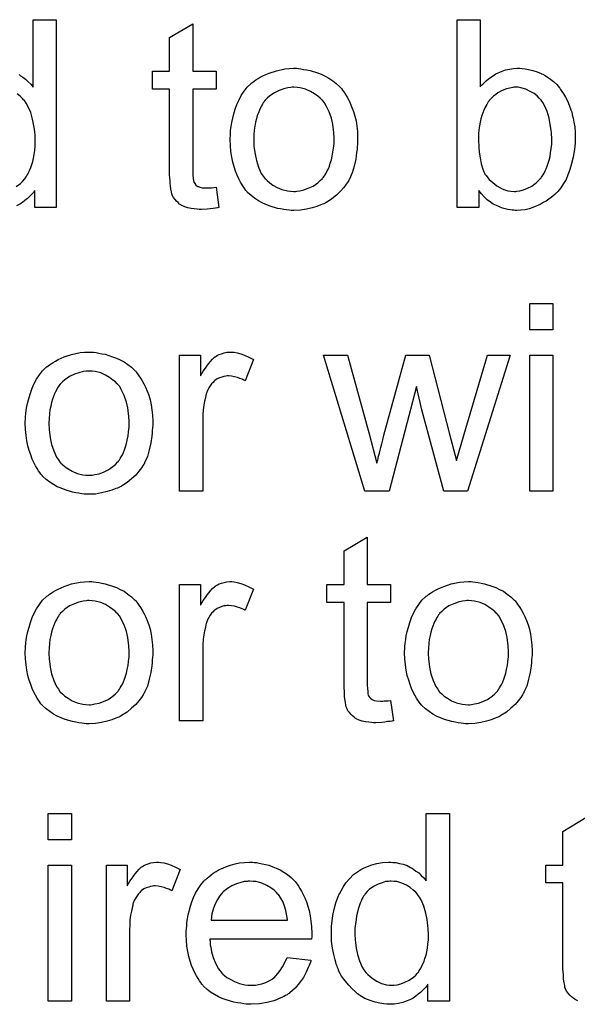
# Model space of a CAD drawing. Extents: x -2 to 8.5, y -2.9 to 5.2.
# Tile 96 of 207: x 4.482 to 4.72, y 0.195 to 0.614. Entities that reach past the tile are written whole.
import ezdxf

# ---------------------------------------------------------------- set-up
doc = ezdxf.new("R2010")
doc.units = 0
doc.layers.add('acc-ni-360-20-out-a_document', color=1, linetype='CONTINUOUS')

msp = doc.modelspace()

# ---------------------------------------------------------------- linework, layer by layer
at = {"layer": 'acc-ni-360-20-out-a_document', "color": 1}
for points in [[(4.481471, 0.590883), (4.482166, 0.590305), (4.483091, 0.589726), (4.484248, 0.588916), (4.485289, 0.587875), (4.486446, 0.586834), (4.487488, 0.585561), (4.487488, 0.614255), (4.497322, 0.614255), (4.497322, 0.53419)], [(4.678161, 0.585677), (4.678277, 0.585792), (4.678393, 0.586024), (4.67874, 0.586371), (4.679318, 0.586949), (4.679897, 0.587528), (4.680591, 0.588222), (4.681517, 0.588916), (4.682442, 0.58961), (4.684756, 0.591115), (4.687417, 0.592271), (4.688921, 0.59285), (4.690541, 0.593197), (4.692277, 0.593428), (4.694012, 0.593544), (4.694938, 0.593544), (4.695979, 0.593428), (4.697252, 0.593313), (4.698756, 0.592966), (4.700491, 0.592619), (4.702343, 0.59204), (4.704078, 0.591346), (4.70431, 0.59123), (4.704888, 0.590999), (4.705814, 0.59042), (4.706855, 0.589726), (4.708128, 0.588916), (4.7094, 0.587875), (4.710789, 0.586602), (4.711946, 0.585214), (4.712061, 0.585098), (4.712408, 0.58452), (4.712987, 0.58371), (4.713681, 0.582668), (4.714491, 0.58128), (4.715301, 0.57966), (4.716111, 0.577809), (4.716805, 0.575842), (4.716805, 0.575726), (4.716921, 0.575611), (4.717037, 0.575264), (4.717152, 0.574917), (4.717384, 0.57376), (4.717731, 0.572255), (4.718078, 0.57052), (4.718425, 0.568553), (4.718541, 0.566355), (4.718656, 0.564041), (4.718656, 0.563925), (4.718656, 0.563346), (4.718656, 0.562652), (4.718541, 0.561611), (4.718425, 0.560338), (4.718309, 0.55895), (4.718078, 0.55733), (4.717731, 0.555595), (4.716805, 0.551892), (4.716227, 0.549925), (4.715532, 0.548074), (4.714722, 0.546107), (4.713681, 0.544372), (4.712524, 0.542636), (4.711252, 0.541016), (4.711136, 0.540901), (4.710904, 0.540669), (4.710557, 0.540322), (4.709979, 0.539744), (4.709169, 0.539165), (4.708359, 0.538471), (4.707433, 0.537777), (4.706276, 0.536967), (4.705004, 0.536273), (4.703731, 0.535463), (4.700607, 0.53419), (4.698987, 0.533612), (4.697252, 0.533264), (4.695401, 0.533033), (4.693549, 0.532917), (4.693087, 0.532917), (4.692508, 0.533033), (4.691814, 0.533033), (4.691004, 0.533149), (4.689963, 0.53338), (4.687649, 0.533959), (4.686376, 0.534422), (4.685103, 0.535), (4.683715, 0.535694), (4.682442, 0.536504), (4.681054, 0.537545), (4.679781, 0.538702), (4.678624, 0.539975), (4.677467, 0.541479), (4.677467, 0.53419), (4.668327, 0.53419), (4.668327, 0.614255), (4.678161, 0.614255), (4.678161, 0.585677)], [(4.555519, 0.592271), (4.56547, 0.592271), (4.56547, 0.584635), (4.555519, 0.584635), (4.555519, 0.550504), (4.555519, 0.550272), (4.555519, 0.54981), (4.555519, 0.549115), (4.555635, 0.548306), (4.555751, 0.546454), (4.555866, 0.545644), (4.555982, 0.545066), (4.556098, 0.544835), (4.556445, 0.544372), (4.556908, 0.543793), (4.557718, 0.543215), (4.557949, 0.543099), (4.558528, 0.542868), (4.559569, 0.542636), (4.561073, 0.54252), (4.56223, 0.54252), (4.562808, 0.542636), (4.563618, 0.542636), (4.564544, 0.542752), (4.56547, 0.542868), (4.566742, 0.53419), (4.566511, 0.53419), (4.566048, 0.534074), (4.565238, 0.533959), (4.564197, 0.533843), (4.56304, 0.533612), (4.561767, 0.533496), (4.559222, 0.53338), (4.558296, 0.53338), (4.55737, 0.533496), (4.556213, 0.533612), (4.554825, 0.533727), (4.553437, 0.534074), (4.552164, 0.534422), (4.550891, 0.535), (4.550776, 0.535116), (4.550428, 0.535347), (4.549966, 0.535694), (4.549271, 0.536273), (4.548693, 0.536851), (4.547999, 0.537661), (4.547305, 0.538471), (4.546842, 0.539512), (4.546842, 0.539628), (4.54661, 0.540091), (4.546495, 0.540901), (4.546263, 0.542058), (4.546032, 0.543562), (4.545916, 0.544487), (4.545916, 0.545529), (4.545801, 0.546801), (4.545685, 0.548074), (4.545685, 0.549462), (4.545685, 0.551082), (4.545685, 0.584635), (4.538396, 0.584635), (4.538396, 0.592271), (4.545685, 0.592271), (4.545685, 0.606618), (4.555519, 0.612519), (4.555519, 0.592271)], [(4.600642, 0.593428), (4.601684, 0.593313), (4.602841, 0.593081), (4.604113, 0.59285), (4.605617, 0.592619), (4.608741, 0.591577), (4.610361, 0.590999), (4.611981, 0.590189), (4.613601, 0.589379), (4.615221, 0.588222), (4.616725, 0.587065), (4.618229, 0.585677), (4.618344, 0.585561), (4.618576, 0.58533), (4.618923, 0.584867), (4.619386, 0.584288), (4.619964, 0.583478), (4.620658, 0.582437), (4.621353, 0.58128), (4.622047, 0.580007), (4.622741, 0.578619), (4.623435, 0.576883), (4.624129, 0.575148), (4.624708, 0.573181), (4.625171, 0.571098), (4.625518, 0.5689), (4.625749, 0.566586), (4.625865, 0.564041), (4.625865, 0.563925), (4.625865, 0.563578), (4.625865, 0.562999), (4.625865, 0.562189), (4.625749, 0.561264), (4.625633, 0.560107), (4.625633, 0.55895), (4.625402, 0.557677), (4.625055, 0.554785), (4.624361, 0.551892), (4.623551, 0.549), (4.622394, 0.546339), (4.622394, 0.546223), (4.622278, 0.546107), (4.622047, 0.54576), (4.621815, 0.545297), (4.621006, 0.54414), (4.619964, 0.542752), (4.618576, 0.541132), (4.61684, 0.539512), (4.614873, 0.537893), (4.612559, 0.536388), (4.612444, 0.536388), (4.612328, 0.536273), (4.611981, 0.536041), (4.611402, 0.53581), (4.610824, 0.535578), (4.61013, 0.535347), (4.608394, 0.534653), (4.606427, 0.534074), (4.603998, 0.533496), (4.601452, 0.533033), (4.598675, 0.532917), (4.597518, 0.532917), (4.596593, 0.533033), (4.595551, 0.533149), (4.594395, 0.53338), (4.593006, 0.533612), (4.591618, 0.533843), (4.588494, 0.534769), (4.586758, 0.535463), (4.585139, 0.536157), (4.583519, 0.537083), (4.581899, 0.538124), (4.580395, 0.539281), (4.578891, 0.540669), (4.578775, 0.540785), (4.578544, 0.541016), (4.578197, 0.541479), (4.577734, 0.542173), (4.577155, 0.542983), (4.576577, 0.543909), (4.575882, 0.545066), (4.575188, 0.546454), (4.574494, 0.547958), (4.5738, 0.549694), (4.573221, 0.551545), (4.572643, 0.553512), (4.57218, 0.55571), (4.571833, 0.558024), (4.571602, 0.56057), (4.571486, 0.563231), (4.571486, 0.563462), (4.571486, 0.563925), (4.571602, 0.564735), (4.571602, 0.565892), (4.571717, 0.567165), (4.571949, 0.568784), (4.57218, 0.570404), (4.572643, 0.572255), (4.573106, 0.574107), (4.573684, 0.576073), (4.574378, 0.578156), (4.575304, 0.580123), (4.57623, 0.581974), (4.577502, 0.583825), (4.578775, 0.585561), (4.580395, 0.587065), (4.580511, 0.587181), (4.580742, 0.587296), (4.581205, 0.587644), (4.581783, 0.588106), (4.582477, 0.588569), (4.583403, 0.589148), (4.584329, 0.589726), (4.585486, 0.590305), (4.586758, 0.590883), (4.588147, 0.591462), (4.591271, 0.592503), (4.594857, 0.593313), (4.596708, 0.593428), (4.598675, 0.593544), (4.599832, 0.593544), (4.600642, 0.593428)], [(4.598675, 0.585445), (4.597981, 0.585445), (4.597403, 0.58533), (4.59613, 0.585214), (4.594395, 0.584751), (4.592428, 0.584057), (4.590345, 0.583131), (4.588378, 0.581743), (4.587337, 0.580817), (4.586411, 0.579892), (4.586411, 0.579776), (4.58618, 0.57966), (4.585948, 0.579313), (4.585601, 0.57885), (4.585254, 0.578272), (4.584907, 0.577578), (4.584444, 0.576652), (4.583981, 0.575726), (4.583519, 0.574569), (4.583056, 0.573412), (4.582709, 0.572024), (4.582362, 0.57052), (4.582015, 0.5689), (4.581783, 0.567165), (4.581667, 0.565198), (4.581552, 0.563231), (4.581552, 0.563115), (4.581552, 0.562768), (4.581552, 0.562189), (4.581667, 0.56138), (4.581667, 0.560454), (4.581783, 0.559413), (4.58213, 0.556983), (4.582709, 0.554206), (4.583634, 0.551429), (4.584791, 0.548768), (4.585601, 0.547611), (4.586411, 0.546454), (4.586527, 0.546454), (4.586643, 0.546223), (4.587337, 0.545644), (4.588378, 0.544719), (4.589766, 0.543793), (4.591502, 0.542752), (4.593585, 0.541826), (4.596014, 0.541248), (4.597287, 0.541132), (4.598675, 0.541016), (4.59937, 0.541016), (4.599948, 0.541132), (4.601221, 0.541364), (4.602956, 0.541711), (4.604807, 0.542405), (4.60689, 0.54333), (4.608857, 0.544719), (4.609898, 0.545644), (4.610824, 0.54657), (4.61094, 0.546686), (4.611055, 0.546801), (4.611287, 0.547149), (4.611634, 0.547611), (4.611981, 0.54819), (4.612444, 0.548884), (4.612907, 0.54981), (4.613369, 0.550735), (4.613832, 0.551892), (4.614179, 0.553165), (4.614642, 0.554553), (4.614989, 0.556057), (4.615336, 0.557793), (4.615568, 0.559528), (4.615799, 0.561495), (4.615799, 0.563578), (4.615799, 0.563694), (4.615799, 0.564041), (4.615799, 0.564619), (4.615683, 0.565313), (4.615683, 0.566239), (4.615568, 0.56728), (4.615221, 0.56971), (4.614642, 0.572255), (4.613716, 0.575032), (4.612444, 0.577578), (4.611749, 0.57885), (4.610824, 0.579892), (4.610824, 0.580007), (4.610592, 0.580123), (4.609898, 0.580817), (4.608857, 0.581627), (4.607469, 0.582668), (4.605733, 0.58371), (4.60365, 0.584635), (4.601337, 0.585214), (4.600064, 0.58533), (4.598675, 0.585445)], [(4.694244, 0.585445), (4.692508, 0.585445), (4.692045, 0.58533), (4.690773, 0.585098), (4.689269, 0.584751), (4.687533, 0.584057), (4.685682, 0.583015), (4.684756, 0.582437), (4.683831, 0.581627), (4.682905, 0.580817), (4.681979, 0.579776), (4.681979, 0.57966), (4.681748, 0.579544), (4.681517, 0.579197), (4.681285, 0.578735), (4.680938, 0.578156), (4.680475, 0.577462), (4.680128, 0.576652), (4.679665, 0.575726), (4.679203, 0.574569), (4.678855, 0.573412), (4.678393, 0.572024), (4.678046, 0.570636), (4.677814, 0.569016), (4.677583, 0.56728), (4.677351, 0.565545), (4.677351, 0.563578), (4.677351, 0.563462), (4.677351, 0.563115), (4.677351, 0.562537), (4.677351, 0.561842), (4.677467, 0.561033), (4.677467, 0.559991), (4.677699, 0.557793), (4.678046, 0.555363), (4.678508, 0.552818), (4.679203, 0.550504), (4.679665, 0.549462), (4.680128, 0.548537), (4.680128, 0.548421), (4.68036, 0.54819), (4.680591, 0.547843), (4.680938, 0.54738), (4.681979, 0.546107), (4.683484, 0.544835), (4.685219, 0.543446), (4.687417, 0.542173), (4.688574, 0.541711), (4.689963, 0.541364), (4.691235, 0.541132), (4.692739, 0.541016), (4.693318, 0.541016), (4.693781, 0.541132), (4.695053, 0.541364), (4.696558, 0.541711), (4.698293, 0.542405), (4.700144, 0.54333), (4.701995, 0.544719), (4.702921, 0.545644), (4.703847, 0.54657), (4.703847, 0.546686), (4.704078, 0.546801), (4.70431, 0.547149), (4.704541, 0.547611), (4.705004, 0.54819), (4.705351, 0.548884), (4.705814, 0.54981), (4.706276, 0.550735), (4.706623, 0.551892), (4.707086, 0.553049), (4.707549, 0.554438), (4.707896, 0.555942), (4.708128, 0.557562), (4.708359, 0.559297), (4.70859, 0.561264), (4.70859, 0.563231), (4.70859, 0.563346), (4.70859, 0.563694), (4.70859, 0.564272), (4.708475, 0.565082), (4.708475, 0.566008), (4.708359, 0.567165), (4.708012, 0.569594), (4.707549, 0.572255), (4.706739, 0.575148), (4.705582, 0.577693), (4.704888, 0.578966), (4.704078, 0.580007), (4.704078, 0.580123), (4.703847, 0.580239), (4.703268, 0.580817), (4.702343, 0.581743), (4.70107, 0.582784), (4.69945, 0.58371), (4.697599, 0.584635), (4.695401, 0.585214), (4.694244, 0.585445)], [(4.480199, 0.543215), (4.48205, 0.544487), (4.482975, 0.545297), (4.483785, 0.546223), (4.483785, 0.546339), (4.484017, 0.546454), (4.484248, 0.546801), (4.48448, 0.547264), (4.484827, 0.547843), (4.485289, 0.548421), (4.485636, 0.549347), (4.486099, 0.550272), (4.486562, 0.551314), (4.486909, 0.552471), (4.487372, 0.553859), (4.487719, 0.555247), (4.48795, 0.556867), (4.488182, 0.558487), (4.488413, 0.560338), (4.488413, 0.562305), (4.488413, 0.562421), (4.488413, 0.562884), (4.488413, 0.563462), (4.488298, 0.564272), (4.488298, 0.565198), (4.488182, 0.566355), (4.488066, 0.567627), (4.487835, 0.569016), (4.487256, 0.571793), (4.486446, 0.574685), (4.485289, 0.577462), (4.484595, 0.578619), (4.483785, 0.579776), (4.483785, 0.579892), (4.483554, 0.580007), (4.482975, 0.580702), (4.481934, 0.581627), (4.480661, 0.582668)], [(4.497322, 0.53419), (4.488182, 0.53419), (4.488182, 0.541479), (4.488066, 0.541364), (4.48795, 0.541132), (4.487603, 0.540669), (4.487141, 0.540091), (4.486562, 0.539512), (4.485868, 0.538818), (4.485058, 0.538008), (4.484017, 0.537198), (4.482975, 0.536388), (4.481818, 0.535578), (4.48043, 0.534884)], [(4.709053, 0.482079), (4.699219, 0.482079), (4.699219, 0.493302), (4.709053, 0.493302), (4.709053, 0.482079)], [(4.513289, 0.472476), (4.51433, 0.47236), (4.515487, 0.472129), (4.51676, 0.471897), (4.518264, 0.471666), (4.521388, 0.470625), (4.523008, 0.470046), (4.524627, 0.469236), (4.526247, 0.468426), (4.527867, 0.467269), (4.529371, 0.466112), (4.530875, 0.464724), (4.530991, 0.464608), (4.531222, 0.464377), (4.531569, 0.463914), (4.532032, 0.463335), (4.532611, 0.462526), (4.533305, 0.461484), (4.533999, 0.460327), (4.534693, 0.459055), (4.535387, 0.457666), (4.536082, 0.455931), (4.536776, 0.454195), (4.537354, 0.452228), (4.537817, 0.450146), (4.538164, 0.447947), (4.538396, 0.445633), (4.538511, 0.443088), (4.538511, 0.442972), (4.538511, 0.442625), (4.538511, 0.442047), (4.538511, 0.441237), (4.538396, 0.440311), (4.53828, 0.439154), (4.53828, 0.437997), (4.538049, 0.436724), (4.537702, 0.433832), (4.537007, 0.430939), (4.536197, 0.428047), (4.53504, 0.425386), (4.53504, 0.42527), (4.534925, 0.425154), (4.534693, 0.424807), (4.534462, 0.424344), (4.533652, 0.423188), (4.532611, 0.421799), (4.531222, 0.420179), (4.529487, 0.41856), (4.52752, 0.41694), (4.525206, 0.415436), (4.52509, 0.415436), (4.524975, 0.41532), (4.524627, 0.415089), (4.524049, 0.414857), (4.52347, 0.414626), (4.522776, 0.414394), (4.521041, 0.4137), (4.519074, 0.413122), (4.516644, 0.412543), (4.514099, 0.41208), (4.511322, 0.411965), (4.510165, 0.411965), (4.509239, 0.41208), (4.508198, 0.412196), (4.507041, 0.412427), (4.505653, 0.412659), (4.504264, 0.41289), (4.50114, 0.413816), (4.499405, 0.41451), (4.497785, 0.415204), (4.496165, 0.41613), (4.494545, 0.417171), (4.493041, 0.418328), (4.491537, 0.419716), (4.491422, 0.419832), (4.49119, 0.420064), (4.490843, 0.420526), (4.49038, 0.421221), (4.489802, 0.422031), (4.489223, 0.422956), (4.488529, 0.424113), (4.487835, 0.425502), (4.487141, 0.427006), (4.486446, 0.428741), (4.485868, 0.430592), (4.485289, 0.432559), (4.484827, 0.434757), (4.48448, 0.437072), (4.484248, 0.439617), (4.484132, 0.442278), (4.484132, 0.442509), (4.484132, 0.442972), (4.484248, 0.443782), (4.484248, 0.444939), (4.484364, 0.446212), (4.484595, 0.447832), (4.484827, 0.449451), (4.485289, 0.451303), (4.485752, 0.453154), (4.486331, 0.455121), (4.487025, 0.457203), (4.48795, 0.45917), (4.488876, 0.461021), (4.490149, 0.462873), (4.491422, 0.464608), (4.493041, 0.466112), (4.493157, 0.466228), (4.493388, 0.466344), (4.493851, 0.466691), (4.49443, 0.467154), (4.495124, 0.467616), (4.49605, 0.468195), (4.496975, 0.468773), (4.498132, 0.469352), (4.499405, 0.46993), (4.500793, 0.470509), (4.503917, 0.47155), (4.507504, 0.47236), (4.509355, 0.472476), (4.511322, 0.472591), (4.512479, 0.472591), (4.513289, 0.472476)], [(4.573221, 0.472476), (4.574494, 0.472244), (4.575998, 0.471781), (4.577618, 0.471203), (4.579469, 0.470393), (4.581436, 0.469352), (4.577849, 0.460327), (4.577734, 0.460443), (4.577271, 0.460674), (4.576577, 0.461021), (4.575651, 0.461368), (4.57461, 0.461716), (4.573337, 0.462063), (4.572064, 0.462294), (4.570792, 0.46241), (4.570213, 0.46241), (4.569635, 0.462294), (4.568825, 0.462178), (4.568015, 0.461947), (4.566974, 0.4616), (4.565932, 0.461137), (4.565007, 0.460443), (4.564891, 0.460327), (4.564544, 0.460096), (4.564197, 0.459633), (4.563618, 0.459055), (4.56304, 0.458245), (4.562461, 0.457319), (4.561883, 0.456278), (4.56142, 0.455005), (4.561304, 0.454774), (4.561189, 0.454079), (4.560957, 0.453038), (4.56061, 0.45165), (4.560263, 0.449914), (4.560032, 0.447947), (4.559916, 0.445865), (4.5598, 0.443551), (4.5598, 0.413237), (4.549966, 0.413237), (4.549966, 0.471319), (4.558875, 0.471319), (4.558875, 0.462526), (4.55899, 0.462641), (4.559453, 0.463451), (4.560032, 0.464492), (4.560957, 0.465765), (4.561883, 0.467038), (4.562924, 0.468426), (4.563965, 0.469583), (4.565007, 0.470509), (4.565122, 0.470625), (4.56547, 0.470856), (4.566164, 0.471203), (4.566858, 0.47155), (4.567783, 0.471897), (4.56894, 0.472244), (4.570097, 0.472476), (4.57137, 0.472591), (4.57218, 0.472591), (4.573221, 0.472476)], [(4.672723, 0.413237), (4.662542, 0.413237), (4.653286, 0.447947), (4.650972, 0.457897), (4.639286, 0.413237), (4.628873, 0.413237), (4.611287, 0.471319), (4.621584, 0.471319), (4.63084, 0.437766), (4.63408, 0.42527), (4.63408, 0.425386), (4.634195, 0.425617), (4.634311, 0.426196), (4.634427, 0.426543), (4.634542, 0.427121), (4.634658, 0.427815), (4.63489, 0.428625), (4.635121, 0.429551), (4.635468, 0.430708), (4.635815, 0.431981), (4.636162, 0.433485), (4.636625, 0.43522), (4.637088, 0.437187), (4.646344, 0.471319), (4.65641, 0.471319), (4.665087, 0.437534), (4.66798, 0.426427), (4.671335, 0.43765), (4.681285, 0.471319), (4.690888, 0.471319), (4.672723, 0.413237)], [(4.709053, 0.413237), (4.699219, 0.413237), (4.699219, 0.471319), (4.709053, 0.471319), (4.709053, 0.413237)], [(4.511322, 0.464492), (4.510628, 0.464492), (4.510049, 0.464377), (4.508776, 0.464261), (4.507041, 0.463798), (4.505074, 0.463104), (4.502992, 0.462178), (4.501025, 0.46079), (4.499983, 0.459864), (4.499058, 0.458939), (4.499058, 0.458823), (4.498826, 0.458707), (4.498595, 0.45836), (4.498248, 0.457897), (4.497901, 0.457319), (4.497554, 0.456625), (4.497091, 0.455699), (4.496628, 0.454774), (4.496165, 0.453617), (4.495702, 0.45246), (4.495355, 0.451071), (4.495008, 0.449567), (4.494661, 0.447947), (4.49443, 0.446212), (4.494314, 0.444245), (4.494198, 0.442278), (4.494198, 0.442162), (4.494198, 0.441815), (4.494198, 0.441237), (4.494314, 0.440427), (4.494314, 0.439501), (4.49443, 0.43846), (4.494777, 0.43603), (4.495355, 0.433253), (4.496281, 0.430477), (4.497438, 0.427815), (4.498248, 0.426659), (4.499058, 0.425502), (4.499173, 0.425502), (4.499289, 0.42527), (4.499983, 0.424692), (4.501025, 0.423766), (4.502413, 0.42284), (4.504149, 0.421799), (4.506231, 0.420873), (4.508661, 0.420295), (4.509934, 0.420179), (4.511322, 0.420064), (4.512016, 0.420064), (4.512595, 0.420179), (4.513867, 0.420411), (4.515603, 0.420758), (4.517454, 0.421452), (4.519537, 0.422378), (4.521503, 0.423766), (4.522545, 0.424692), (4.52347, 0.425617), (4.523586, 0.425733), (4.523702, 0.425849), (4.523933, 0.426196), (4.52428, 0.426659), (4.524627, 0.427237), (4.52509, 0.427931), (4.525553, 0.428857), (4.526016, 0.429782), (4.526479, 0.430939), (4.526826, 0.432212), (4.527288, 0.433601), (4.527636, 0.435105), (4.527983, 0.43684), (4.528214, 0.438576), (4.528445, 0.440543), (4.528445, 0.442625), (4.528445, 0.442741), (4.528445, 0.443088), (4.528445, 0.443666), (4.52833, 0.444361), (4.52833, 0.445286), (4.528214, 0.446327), (4.527867, 0.448757), (4.527288, 0.451303), (4.526363, 0.454079), (4.52509, 0.456625), (4.524396, 0.457897), (4.52347, 0.458939), (4.52347, 0.459055), (4.523239, 0.45917), (4.522545, 0.459864), (4.521503, 0.460674), (4.520115, 0.461716), (4.51838, 0.462757), (4.516297, 0.463683), (4.513983, 0.464261), (4.51271, 0.464377), (4.511322, 0.464492)], [(4.629914, 0.373506), (4.639865, 0.373506), (4.639865, 0.36587), (4.629914, 0.36587), (4.629914, 0.331738), (4.629914, 0.331507), (4.629914, 0.331044), (4.629914, 0.33035), (4.63003, 0.32954), (4.630146, 0.327689), (4.630261, 0.326879), (4.630377, 0.3263), (4.630493, 0.326069), (4.63084, 0.325606), (4.631303, 0.325028), (4.632113, 0.324449), (4.632344, 0.324333), (4.632923, 0.324102), (4.633964, 0.323871), (4.635468, 0.323755), (4.636625, 0.323755), (4.637203, 0.323871), (4.638013, 0.323871), (4.638939, 0.323986), (4.639865, 0.324102), (4.641137, 0.315425), (4.640906, 0.315425), (4.640443, 0.315309), (4.639633, 0.315193), (4.638592, 0.315077), (4.637435, 0.314846), (4.636162, 0.31473), (4.633617, 0.314615), (4.632691, 0.314615), (4.631766, 0.31473), (4.630609, 0.314846), (4.62922, 0.314962), (4.627832, 0.315309), (4.626559, 0.315656), (4.625286, 0.316234), (4.625171, 0.31635), (4.624824, 0.316582), (4.624361, 0.316929), (4.623667, 0.317507), (4.623088, 0.318086), (4.622394, 0.318896), (4.6217, 0.319705), (4.621237, 0.320747), (4.621237, 0.320862), (4.621006, 0.321325), (4.62089, 0.322135), (4.620658, 0.323292), (4.620427, 0.324796), (4.620311, 0.325722), (4.620311, 0.326763), (4.620196, 0.328036), (4.62008, 0.329308), (4.62008, 0.330697), (4.62008, 0.332317), (4.62008, 0.36587), (4.612791, 0.36587), (4.612791, 0.373506), (4.62008, 0.373506), (4.62008, 0.387853), (4.629914, 0.393753), (4.629914, 0.373506)], [(4.513289, 0.374663), (4.51433, 0.374547), (4.515487, 0.374316), (4.51676, 0.374084), (4.518264, 0.373853), (4.521388, 0.372812), (4.523008, 0.372233), (4.524627, 0.371423), (4.526247, 0.370613), (4.527867, 0.369456), (4.529371, 0.368299), (4.530875, 0.366911), (4.530991, 0.366795), (4.531222, 0.366564), (4.531569, 0.366101), (4.532032, 0.365523), (4.532611, 0.364713), (4.533305, 0.363671), (4.533999, 0.362514), (4.534693, 0.361242), (4.535387, 0.359853), (4.536082, 0.358118), (4.536776, 0.356382), (4.537354, 0.354415), (4.537817, 0.352333), (4.538164, 0.350135), (4.538396, 0.34782), (4.538511, 0.345275), (4.538511, 0.345159), (4.538511, 0.344812), (4.538511, 0.344234), (4.538511, 0.343424), (4.538396, 0.342498), (4.53828, 0.341341), (4.53828, 0.340184), (4.538049, 0.338912), (4.537702, 0.336019), (4.537007, 0.333127), (4.536197, 0.330234), (4.53504, 0.327573), (4.53504, 0.327457), (4.534925, 0.327342), (4.534693, 0.326995), (4.534462, 0.326532), (4.533652, 0.325375), (4.532611, 0.323986), (4.531222, 0.322366), (4.529487, 0.320747), (4.52752, 0.319127), (4.525206, 0.317623), (4.52509, 0.317623), (4.524975, 0.317507), (4.524627, 0.317276), (4.524049, 0.317044), (4.52347, 0.316813), (4.522776, 0.316582), (4.521041, 0.315887), (4.519074, 0.315309), (4.516644, 0.31473), (4.514099, 0.314267), (4.511322, 0.314152), (4.510165, 0.314152), (4.509239, 0.314267), (4.508198, 0.314383), (4.507041, 0.314615), (4.505653, 0.314846), (4.504264, 0.315077), (4.50114, 0.316003), (4.499405, 0.316697), (4.497785, 0.317391), (4.496165, 0.318317), (4.494545, 0.319358), (4.493041, 0.320515), (4.491537, 0.321904), (4.491422, 0.322019), (4.49119, 0.322251), (4.490843, 0.322714), (4.49038, 0.323408), (4.489802, 0.324218), (4.489223, 0.325143), (4.488529, 0.3263), (4.487835, 0.327689), (4.487141, 0.329193), (4.486446, 0.330928), (4.485868, 0.332779), (4.485289, 0.334746), (4.484827, 0.336945), (4.48448, 0.339259), (4.484248, 0.341804), (4.484132, 0.344465), (4.484132, 0.344697), (4.484132, 0.345159), (4.484248, 0.345969), (4.484248, 0.347126), (4.484364, 0.348399), (4.484595, 0.350019), (4.484827, 0.351639), (4.485289, 0.35349), (4.485752, 0.355341), (4.486331, 0.357308), (4.487025, 0.35939), (4.48795, 0.361357), (4.488876, 0.363209), (4.490149, 0.36506), (4.491422, 0.366795), (4.493041, 0.368299), (4.493157, 0.368415), (4.493388, 0.368531), (4.493851, 0.368878), (4.49443, 0.369341), (4.495124, 0.369803), (4.49605, 0.370382), (4.496975, 0.370961), (4.498132, 0.371539), (4.499405, 0.372118), (4.500793, 0.372696), (4.503917, 0.373737), (4.507504, 0.374547), (4.509355, 0.374663), (4.511322, 0.374779), (4.512479, 0.374779), (4.513289, 0.374663)], [(4.573221, 0.374663), (4.574494, 0.374432), (4.575998, 0.373969), (4.577618, 0.37339), (4.579469, 0.37258), (4.581436, 0.371539), (4.577849, 0.362514), (4.577734, 0.36263), (4.577271, 0.362861), (4.576577, 0.363209), (4.575651, 0.363556), (4.57461, 0.363903), (4.573337, 0.36425), (4.572064, 0.364481), (4.570792, 0.364597), (4.570213, 0.364597), (4.569635, 0.364481), (4.568825, 0.364366), (4.568015, 0.364134), (4.566974, 0.363787), (4.565932, 0.363324), (4.565007, 0.36263), (4.564891, 0.362514), (4.564544, 0.362283), (4.564197, 0.36182), (4.563618, 0.361242), (4.56304, 0.360432), (4.562461, 0.359506), (4.561883, 0.358465), (4.56142, 0.357192), (4.561304, 0.356961), (4.561189, 0.356267), (4.560957, 0.355225), (4.56061, 0.353837), (4.560263, 0.352101), (4.560032, 0.350135), (4.559916, 0.348052), (4.5598, 0.345738), (4.5598, 0.315425), (4.549966, 0.315425), (4.549966, 0.373506), (4.558875, 0.373506), (4.558875, 0.364713), (4.55899, 0.364828), (4.559453, 0.365638), (4.560032, 0.36668), (4.560957, 0.367952), (4.561883, 0.369225), (4.562924, 0.370613), (4.563965, 0.37177), (4.565007, 0.372696), (4.565122, 0.372812), (4.56547, 0.373043), (4.566164, 0.37339), (4.566858, 0.373737), (4.567783, 0.374084), (4.56894, 0.374432), (4.570097, 0.374663), (4.57137, 0.374779), (4.57218, 0.374779), (4.573221, 0.374663)], [(4.675037, 0.374663), (4.676079, 0.374547), (4.677236, 0.374316), (4.678508, 0.374084), (4.680012, 0.373853), (4.683136, 0.372812), (4.684756, 0.372233), (4.686376, 0.371423), (4.687996, 0.370613), (4.689616, 0.369456), (4.69112, 0.368299), (4.692624, 0.366911), (4.692739, 0.366795), (4.692971, 0.366564), (4.693318, 0.366101), (4.693781, 0.365523), (4.694359, 0.364713), (4.695053, 0.363671), (4.695748, 0.362514), (4.696442, 0.361242), (4.697136, 0.359853), (4.69783, 0.358118), (4.698525, 0.356382), (4.699103, 0.354415), (4.699566, 0.352333), (4.699913, 0.350135), (4.700144, 0.34782), (4.70026, 0.345275), (4.70026, 0.345159), (4.70026, 0.344812), (4.70026, 0.344234), (4.70026, 0.343424), (4.700144, 0.342498), (4.700029, 0.341341), (4.700029, 0.340184), (4.699797, 0.338912), (4.69945, 0.336019), (4.698756, 0.333127), (4.697946, 0.330234), (4.696789, 0.327573), (4.696789, 0.327457), (4.696673, 0.327342), (4.696442, 0.326995), (4.696211, 0.326532), (4.695401, 0.325375), (4.694359, 0.323986), (4.692971, 0.322366), (4.691235, 0.320747), (4.689269, 0.319127), (4.686954, 0.317623), (4.686839, 0.317623), (4.686723, 0.317507), (4.686376, 0.317276), (4.685797, 0.317044), (4.685219, 0.316813), (4.684525, 0.316582), (4.682789, 0.315887), (4.680822, 0.315309), (4.678393, 0.31473), (4.675847, 0.314267), (4.67307, 0.314152), (4.671913, 0.314152), (4.670988, 0.314267), (4.669947, 0.314383), (4.66879, 0.314615), (4.667401, 0.314846), (4.666013, 0.315077), (4.662889, 0.316003), (4.661153, 0.316697), (4.659534, 0.317391), (4.657914, 0.318317), (4.656294, 0.319358), (4.65479, 0.320515), (4.653286, 0.321904), (4.65317, 0.322019), (4.652939, 0.322251), (4.652592, 0.322714), (4.652129, 0.323408), (4.65155, 0.324218), (4.650972, 0.325143), (4.650278, 0.3263), (4.649583, 0.327689), (4.648889, 0.329193), (4.648195, 0.330928), (4.647617, 0.332779), (4.647038, 0.334746), (4.646575, 0.336945), (4.646228, 0.339259), (4.645997, 0.341804), (4.645881, 0.344465), (4.645881, 0.344697), (4.645881, 0.345159), (4.645997, 0.345969), (4.645997, 0.347126), (4.646112, 0.348399), (4.646344, 0.350019), (4.646575, 0.351639), (4.647038, 0.35349), (4.647501, 0.355341), (4.648079, 0.357308), (4.648774, 0.35939), (4.649699, 0.361357), (4.650625, 0.363209), (4.651897, 0.36506), (4.65317, 0.366795), (4.65479, 0.368299), (4.654906, 0.368415), (4.655137, 0.368531), (4.6556, 0.368878), (4.656178, 0.369341), (4.656873, 0.369803), (4.657798, 0.370382), (4.658724, 0.370961), (4.659881, 0.371539), (4.661153, 0.372118), (4.662542, 0.372696), (4.665666, 0.373737), (4.669252, 0.374547), (4.671104, 0.374663), (4.67307, 0.374779), (4.674227, 0.374779), (4.675037, 0.374663)], [(4.511322, 0.36668), (4.510628, 0.36668), (4.510049, 0.366564), (4.508776, 0.366448), (4.507041, 0.365985), (4.505074, 0.365291), (4.502992, 0.364366), (4.501025, 0.362977), (4.499983, 0.362052), (4.499058, 0.361126), (4.499058, 0.36101), (4.498826, 0.360895), (4.498595, 0.360548), (4.498248, 0.360085), (4.497901, 0.359506), (4.497554, 0.358812), (4.497091, 0.357886), (4.496628, 0.356961), (4.496165, 0.355804), (4.495702, 0.354647), (4.495355, 0.353258), (4.495008, 0.351754), (4.494661, 0.350135), (4.49443, 0.348399), (4.494314, 0.346432), (4.494198, 0.344465), (4.494198, 0.344349), (4.494198, 0.344002), (4.494198, 0.343424), (4.494314, 0.342614), (4.494314, 0.341688), (4.49443, 0.340647), (4.494777, 0.338217), (4.495355, 0.335441), (4.496281, 0.332664), (4.497438, 0.330003), (4.498248, 0.328846), (4.499058, 0.327689), (4.499173, 0.327689), (4.499289, 0.327457), (4.499983, 0.326879), (4.501025, 0.325953), (4.502413, 0.325028), (4.504149, 0.323986), (4.506231, 0.323061), (4.508661, 0.322482), (4.509934, 0.322366), (4.511322, 0.322251), (4.512016, 0.322251), (4.512595, 0.322366), (4.513867, 0.322598), (4.515603, 0.322945), (4.517454, 0.323639), (4.519537, 0.324565), (4.521503, 0.325953), (4.522545, 0.326879), (4.52347, 0.327804), (4.523586, 0.32792), (4.523702, 0.328036), (4.523933, 0.328383), (4.52428, 0.328846), (4.524627, 0.329424), (4.52509, 0.330118), (4.525553, 0.331044), (4.526016, 0.33197), (4.526479, 0.333127), (4.526826, 0.334399), (4.527288, 0.335788), (4.527636, 0.337292), (4.527983, 0.339027), (4.528214, 0.340763), (4.528445, 0.34273), (4.528445, 0.344812), (4.528445, 0.344928), (4.528445, 0.345275), (4.528445, 0.345854), (4.52833, 0.346548), (4.52833, 0.347473), (4.528214, 0.348515), (4.527867, 0.350944), (4.527288, 0.35349), (4.526363, 0.356267), (4.52509, 0.358812), (4.524396, 0.360085), (4.52347, 0.361126), (4.52347, 0.361242), (4.523239, 0.361357), (4.522545, 0.362052), (4.521503, 0.362861), (4.520115, 0.363903), (4.51838, 0.364944), (4.516297, 0.36587), (4.513983, 0.366448), (4.51271, 0.366564), (4.511322, 0.36668)], [(4.67307, 0.36668), (4.672376, 0.36668), (4.671798, 0.366564), (4.670525, 0.366448), (4.66879, 0.365985), (4.666823, 0.365291), (4.66474, 0.364366), (4.662773, 0.362977), (4.661732, 0.362052), (4.660806, 0.361126), (4.660806, 0.36101), (4.660575, 0.360895), (4.660343, 0.360548), (4.659996, 0.360085), (4.659649, 0.359506), (4.659302, 0.358812), (4.658839, 0.357886), (4.658377, 0.356961), (4.657914, 0.355804), (4.657451, 0.354647), (4.657104, 0.353258), (4.656757, 0.351754), (4.65641, 0.350135), (4.656178, 0.348399), (4.656063, 0.346432), (4.655947, 0.344465), (4.655947, 0.344349), (4.655947, 0.344002), (4.655947, 0.343424), (4.656063, 0.342614), (4.656063, 0.341688), (4.656178, 0.340647), (4.656525, 0.338217), (4.657104, 0.335441), (4.658029, 0.332664), (4.659186, 0.330003), (4.659996, 0.328846), (4.660806, 0.327689), (4.660922, 0.327689), (4.661038, 0.327457), (4.661732, 0.326879), (4.662773, 0.325953), (4.664162, 0.325028), (4.665897, 0.323986), (4.66798, 0.323061), (4.670409, 0.322482), (4.671682, 0.322366), (4.67307, 0.322251), (4.673765, 0.322251), (4.674343, 0.322366), (4.675616, 0.322598), (4.677351, 0.322945), (4.679203, 0.323639), (4.681285, 0.324565), (4.683252, 0.325953), (4.684293, 0.326879), (4.685219, 0.327804), (4.685335, 0.32792), (4.68545, 0.328036), (4.685682, 0.328383), (4.686029, 0.328846), (4.686376, 0.329424), (4.686839, 0.330118), (4.687302, 0.331044), (4.687764, 0.33197), (4.688227, 0.333127), (4.688574, 0.334399), (4.689037, 0.335788), (4.689384, 0.337292), (4.689731, 0.339027), (4.689963, 0.340763), (4.690194, 0.34273), (4.690194, 0.344812), (4.690194, 0.344928), (4.690194, 0.345275), (4.690194, 0.345854), (4.690078, 0.346548), (4.690078, 0.347473), (4.689963, 0.348515), (4.689616, 0.350944), (4.689037, 0.35349), (4.688111, 0.356267), (4.686839, 0.358812), (4.686145, 0.360085), (4.685219, 0.361126), (4.685219, 0.361242), (4.684988, 0.361357), (4.684293, 0.362052), (4.683252, 0.362861), (4.681864, 0.363903), (4.680128, 0.364944), (4.678046, 0.36587), (4.675732, 0.366448), (4.674459, 0.366564), (4.67307, 0.36668)], [(4.503801, 0.264702), (4.493967, 0.264702), (4.493967, 0.275925), (4.503801, 0.275925), (4.503801, 0.264702)], [(4.664971, 0.19586), (4.655831, 0.19586), (4.655831, 0.203149), (4.655716, 0.203034), (4.6556, 0.202802), (4.655253, 0.202339), (4.65479, 0.201761), (4.654211, 0.201182), (4.653517, 0.200488), (4.652707, 0.199678), (4.651666, 0.198868), (4.650625, 0.198058), (4.649468, 0.197249), (4.648079, 0.196554), (4.646575, 0.195976), (4.645071, 0.195397), (4.643336, 0.194935), (4.641484, 0.194703), (4.639517, 0.194587), (4.638823, 0.194587), (4.63836, 0.194703), (4.636972, 0.194819), (4.635352, 0.19505), (4.633385, 0.195513), (4.631187, 0.196207), (4.628989, 0.197133), (4.626791, 0.198405), (4.626675, 0.198405), (4.626559, 0.198637), (4.625865, 0.1991), (4.624824, 0.200025), (4.623551, 0.201182), (4.622047, 0.202686), (4.620543, 0.204538), (4.619039, 0.20662), (4.617766, 0.20905), (4.617766, 0.209166), (4.61765, 0.209397), (4.617534, 0.209744), (4.617303, 0.210207), (4.617072, 0.210901), (4.616725, 0.211711), (4.616493, 0.212521), (4.616262, 0.213562), (4.615683, 0.215876), (4.615105, 0.218537), (4.614758, 0.221546), (4.614642, 0.224785), (4.614642, 0.224901), (4.614642, 0.225132), (4.614642, 0.225595), (4.614642, 0.226289), (4.614758, 0.226983), (4.614758, 0.227909), (4.614989, 0.229992), (4.615336, 0.232421), (4.615915, 0.235082), (4.616609, 0.237859), (4.617534, 0.24052), (4.617534, 0.240636), (4.61765, 0.240867), (4.617882, 0.241214), (4.618113, 0.241677), (4.618807, 0.24295), (4.619733, 0.24457), (4.62089, 0.246305), (4.622394, 0.248041), (4.624129, 0.249892), (4.626212, 0.251396), (4.626328, 0.251396), (4.626443, 0.251512), (4.626791, 0.251743), (4.627253, 0.251975), (4.62841, 0.252553), (4.63003, 0.253363), (4.631881, 0.254057), (4.63408, 0.254636), (4.636509, 0.255099), (4.639055, 0.255214), (4.63998, 0.255214), (4.640906, 0.255099), (4.642179, 0.254983), (4.643683, 0.254636), (4.645302, 0.254289), (4.646922, 0.25371), (4.648426, 0.2529), (4.648658, 0.252785), (4.649121, 0.252553), (4.649815, 0.251975), (4.65074, 0.251396), (4.651897, 0.250586), (4.652939, 0.249545), (4.654096, 0.248504), (4.655137, 0.247231), (4.655137, 0.275925), (4.664971, 0.275925), (4.664971, 0.19586)], [(4.719813, 0.196091), (4.718541, 0.19667), (4.718425, 0.196786), (4.718078, 0.197017), (4.717615, 0.197364), (4.716921, 0.197943), (4.716342, 0.198521), (4.715648, 0.199331), (4.714954, 0.200141), (4.714491, 0.201182), (4.714491, 0.201298), (4.71426, 0.201761), (4.714144, 0.202571), (4.713913, 0.203728), (4.713681, 0.205232), (4.713565, 0.206157), (4.713565, 0.207199), (4.71345, 0.208471), (4.713334, 0.209744), (4.713334, 0.211132), (4.713334, 0.212752), (4.713334, 0.246305), (4.706045, 0.246305), (4.706045, 0.253941), (4.713334, 0.253941), (4.713334, 0.268288), (4.723169, 0.274189)], [(4.503801, 0.19586), (4.493967, 0.19586), (4.493967, 0.253941), (4.503801, 0.253941), (4.503801, 0.19586)], [(4.541982, 0.255099), (4.543255, 0.254867), (4.544759, 0.254404), (4.546379, 0.253826), (4.54823, 0.253016), (4.550197, 0.251975), (4.54661, 0.24295), (4.546495, 0.243066), (4.546032, 0.243297), (4.545338, 0.243644), (4.544412, 0.243991), (4.543371, 0.244338), (4.542098, 0.244685), (4.540825, 0.244917), (4.539553, 0.245033), (4.538974, 0.245033), (4.538396, 0.244917), (4.537586, 0.244801), (4.536776, 0.24457), (4.535735, 0.244223), (4.534693, 0.24376), (4.533768, 0.243066), (4.533652, 0.24295), (4.533305, 0.242719), (4.532958, 0.242256), (4.532379, 0.241677), (4.531801, 0.240867), (4.531222, 0.239942), (4.530644, 0.2389), (4.530181, 0.237628), (4.530065, 0.237396), (4.52995, 0.236702), (4.529718, 0.235661), (4.529371, 0.234273), (4.529024, 0.232537), (4.528793, 0.23057), (4.528677, 0.228488), (4.528561, 0.226173), (4.528561, 0.19586), (4.518727, 0.19586), (4.518727, 0.253941), (4.527636, 0.253941), (4.527636, 0.245148), (4.527751, 0.245264), (4.528214, 0.246074), (4.528793, 0.247115), (4.529718, 0.248388), (4.530644, 0.249661), (4.531685, 0.251049), (4.532726, 0.252206), (4.533768, 0.253132), (4.533883, 0.253247), (4.53423, 0.253479), (4.534925, 0.253826), (4.535619, 0.254173), (4.536544, 0.25452), (4.537702, 0.254867), (4.538859, 0.255099), (4.540131, 0.255214), (4.540941, 0.255214), (4.541982, 0.255099)], [(4.581783, 0.255099), (4.582709, 0.254983), (4.583866, 0.254751), (4.585139, 0.25452), (4.586643, 0.254173), (4.588031, 0.253826), (4.589651, 0.253247), (4.591155, 0.252669), (4.592775, 0.251859), (4.594395, 0.250933), (4.596014, 0.249892), (4.597518, 0.248619), (4.598907, 0.247231), (4.599023, 0.247115), (4.599254, 0.246884), (4.599601, 0.246421), (4.600064, 0.245727), (4.600642, 0.244917), (4.601221, 0.243991), (4.601915, 0.242834), (4.602609, 0.241446), (4.603303, 0.239942), (4.603998, 0.238322), (4.604576, 0.236471), (4.605155, 0.234504), (4.605617, 0.232306), (4.605965, 0.229992), (4.606196, 0.227562), (4.606312, 0.224901), (4.606312, 0.224785), (4.606312, 0.224322), (4.606312, 0.223512), (4.606196, 0.222355), (4.562808, 0.222355), (4.562808, 0.22224), (4.562808, 0.221893), (4.562924, 0.22143), (4.562924, 0.220736), (4.56304, 0.219926), (4.563271, 0.219), (4.563618, 0.216917), (4.564312, 0.214603), (4.565238, 0.212058), (4.566511, 0.209744), (4.568131, 0.207661), (4.568246, 0.207661), (4.568362, 0.20743), (4.569056, 0.206852), (4.570097, 0.206042), (4.571486, 0.205232), (4.573337, 0.204306), (4.57542, 0.203496), (4.577734, 0.202918), (4.579006, 0.202802), (4.580395, 0.202686), (4.58132, 0.202686), (4.582362, 0.202802), (4.583634, 0.203034), (4.585023, 0.203381), (4.586643, 0.203843), (4.588147, 0.204538), (4.589651, 0.205463), (4.589766, 0.205579), (4.590345, 0.206042), (4.591039, 0.206736), (4.591849, 0.207661), (4.592775, 0.208934), (4.593816, 0.210554), (4.594857, 0.212405), (4.595783, 0.214603), (4.605965, 0.213331), (4.605965, 0.213215), (4.605849, 0.212984), (4.605733, 0.212521), (4.605502, 0.211827), (4.605155, 0.211132), (4.604807, 0.210207), (4.603882, 0.20824), (4.602725, 0.206042), (4.601105, 0.203728), (4.599254, 0.201529), (4.59694, 0.199447), (4.596824, 0.199447), (4.596593, 0.199215), (4.596246, 0.198984), (4.595783, 0.198637), (4.595089, 0.19829), (4.594395, 0.197943), (4.593469, 0.19748), (4.592428, 0.197017), (4.591271, 0.196554), (4.590114, 0.196091), (4.587221, 0.195397), (4.583981, 0.194819), (4.580395, 0.194587), (4.579122, 0.194587), (4.578312, 0.194703), (4.577271, 0.194819), (4.575998, 0.19505), (4.57461, 0.195282), (4.573106, 0.195513), (4.569866, 0.196439), (4.568131, 0.197133), (4.566511, 0.197827), (4.564775, 0.198753), (4.563155, 0.199794), (4.561651, 0.200951), (4.560147, 0.202339), (4.560032, 0.202455), (4.5598, 0.202686), (4.559453, 0.203149), (4.55899, 0.203843), (4.558412, 0.204653), (4.557833, 0.205579), (4.557139, 0.206736), (4.556445, 0.208009), (4.555751, 0.209513), (4.555056, 0.211132), (4.554478, 0.212984), (4.5539, 0.214951), (4.553437, 0.217033), (4.55309, 0.219347), (4.552858, 0.221777), (4.552743, 0.224322), (4.552743, 0.224438), (4.552743, 0.225017), (4.552743, 0.225711), (4.552858, 0.226752), (4.552974, 0.228025), (4.55309, 0.229413), (4.553321, 0.231033), (4.553668, 0.232653), (4.554594, 0.236355), (4.555172, 0.238206), (4.555866, 0.240173), (4.556792, 0.242024), (4.557833, 0.24376), (4.55899, 0.245495), (4.560263, 0.247115), (4.560379, 0.247231), (4.56061, 0.247462), (4.561073, 0.247809), (4.561651, 0.248388), (4.562346, 0.248966), (4.563271, 0.249661), (4.564312, 0.25047), (4.565585, 0.251165), (4.566858, 0.251975), (4.568362, 0.252669), (4.569982, 0.253363), (4.571717, 0.253941), (4.573569, 0.25452), (4.575535, 0.254867), (4.577618, 0.255099), (4.579816, 0.255214), (4.580973, 0.255214), (4.581783, 0.255099)], [(4.579932, 0.247115), (4.579238, 0.247115), (4.578775, 0.247), (4.577502, 0.246884), (4.575998, 0.246537), (4.574147, 0.245958), (4.57218, 0.245148), (4.570329, 0.243991), (4.568478, 0.242487), (4.568246, 0.242256), (4.567783, 0.241677), (4.566974, 0.240636), (4.566164, 0.239248), (4.565238, 0.237628), (4.564428, 0.235545), (4.563734, 0.233115), (4.563387, 0.230454), (4.595899, 0.230454), (4.595899, 0.23057), (4.595899, 0.230802), (4.595783, 0.231149), (4.595783, 0.231611), (4.595551, 0.233), (4.595204, 0.234504), (4.594626, 0.236355), (4.594047, 0.238091), (4.593122, 0.239826), (4.592081, 0.24133), (4.592081, 0.241446), (4.591849, 0.241562), (4.591271, 0.242256), (4.590229, 0.243181), (4.588841, 0.244223), (4.587105, 0.245264), (4.585023, 0.24619), (4.582593, 0.246884), (4.58132, 0.247), (4.579932, 0.247115)], [(4.640096, 0.247115), (4.639517, 0.247115), (4.639055, 0.247), (4.637782, 0.246884), (4.636278, 0.246421), (4.634542, 0.245843), (4.632691, 0.244801), (4.63084, 0.243529), (4.629914, 0.242603), (4.629105, 0.241677), (4.629105, 0.241562), (4.628873, 0.241446), (4.628757, 0.241099), (4.62841, 0.240636), (4.628063, 0.240058), (4.627716, 0.239363), (4.627369, 0.238553), (4.626906, 0.237628), (4.626443, 0.236471), (4.626096, 0.235198), (4.625749, 0.23381), (4.625402, 0.232306), (4.625171, 0.230686), (4.624939, 0.228835), (4.624708, 0.226868), (4.624708, 0.224785), (4.624708, 0.224669), (4.624708, 0.224322), (4.624708, 0.223744), (4.624824, 0.222934), (4.624824, 0.222008), (4.624939, 0.220967), (4.625286, 0.218537), (4.625865, 0.215876), (4.626675, 0.213099), (4.627832, 0.210438), (4.628526, 0.209281), (4.629336, 0.208124), (4.629452, 0.208124), (4.629567, 0.207893), (4.630146, 0.207314), (4.631187, 0.206389), (4.63246, 0.205463), (4.63408, 0.204422), (4.636047, 0.203496), (4.638129, 0.202918), (4.639286, 0.202802), (4.640443, 0.202686), (4.641022, 0.202686), (4.641484, 0.202802), (4.642757, 0.202918), (4.644261, 0.203381), (4.645997, 0.203959), (4.647848, 0.204885), (4.649699, 0.206157), (4.650625, 0.206967), (4.651435, 0.207893), (4.651435, 0.208009), (4.651666, 0.208124), (4.651897, 0.208471), (4.652129, 0.208934), (4.652476, 0.209513), (4.652939, 0.210091), (4.653286, 0.211017), (4.653749, 0.211942), (4.654211, 0.212984), (4.654559, 0.214141), (4.655021, 0.215529), (4.655368, 0.216917), (4.6556, 0.218537), (4.655831, 0.220157), (4.656063, 0.222008), (4.656063, 0.223975), (4.656063, 0.224091), (4.656063, 0.224554), (4.656063, 0.225132), (4.655947, 0.225942), (4.655947, 0.226868), (4.655831, 0.228025), (4.655716, 0.229297), (4.655484, 0.230686), (4.654906, 0.233463), (4.654096, 0.236355), (4.652939, 0.239132), (4.652244, 0.240289), (4.651435, 0.241446), (4.651435, 0.241562), (4.651203, 0.241677), (4.650625, 0.242371), (4.649583, 0.243297), (4.648311, 0.244338), (4.646691, 0.24538), (4.644724, 0.24619), (4.642526, 0.246884), (4.641369, 0.247), (4.640096, 0.247115)]]:
    msp.add_lwpolyline(points, dxfattribs=at)

doc.saveas('drawing.dxf')
